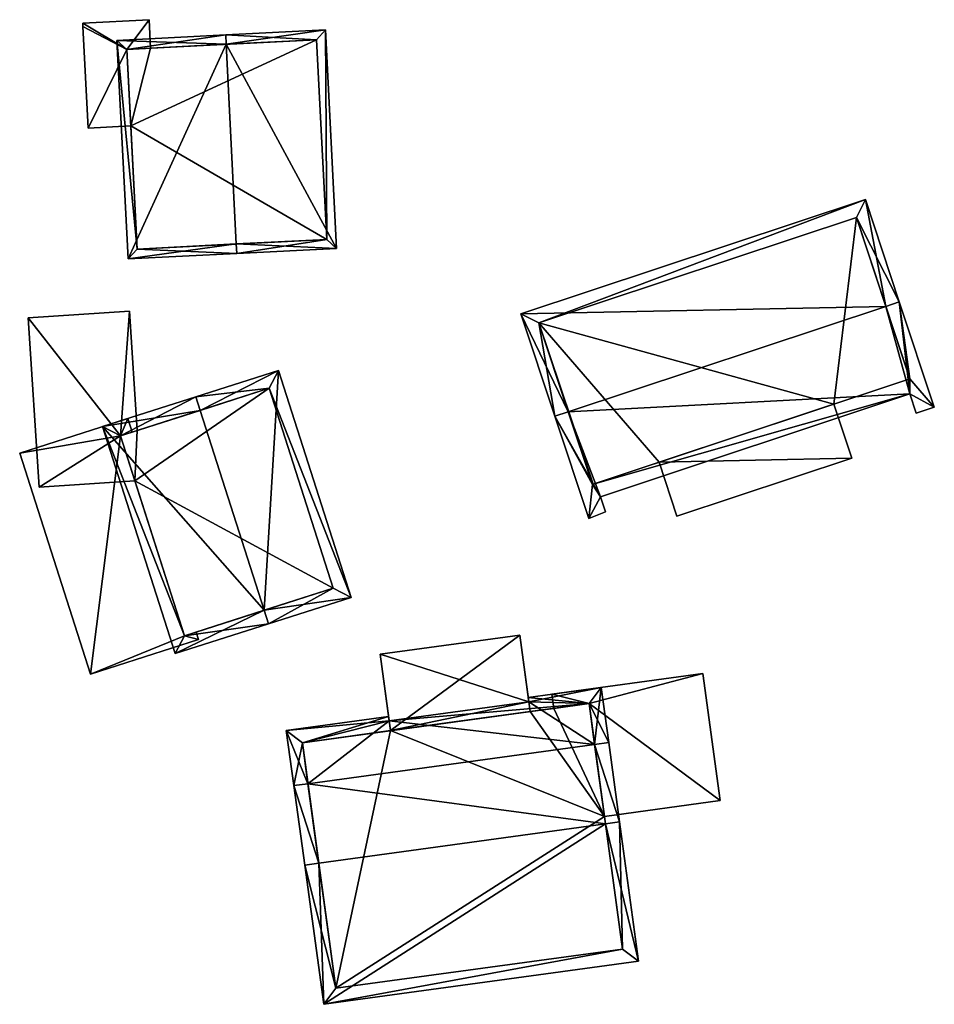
# Model space of a CAD drawing. Header units: inches. Extents: x 2685601 to 2690022, y 1235992 to 1239010.
# Tile 107 of 256: x 2686160 to 2686208, y 1237343 to 1237395. Entities that reach past the tile are written whole.
import ezdxf

# ---------------------------------------------------------------- set-up
doc = ezdxf.new("R2010")
doc.units = ezdxf.units.IN
doc.header["$MEASUREMENT"] = 0
doc.layers.add('Gebaeude Einzelhaus', color=10, linetype='Continuous')
doc.layers.add('Offenes Gebaeude', color=10, linetype='Continuous')

msp = doc.modelspace()

# ---------------------------------------------------------------- meshes
at = {"layer": 'Gebaeude Einzelhaus'}
mesh = msp.add_polyface(dxfattribs=at)
corners = [(2686165.375, 1237393.531, 422.625), (2686166.546, 1237395.093, 422.625), (2686163.046, 1237394.915, 422.625), (2686166.622, 1237393.595, 422.625), (2686163.055, 1237394.73, 422.625), (2686163.328, 1237389.384, 422.625), (2686165.58, 1237389.498, 422.625), (2686166.622, 1237393.595, 415.862), (2686166.546, 1237395.093, 415.862), (2686163.046, 1237394.915, 415.862), (2686163.055, 1237394.73, 415.862), (2686163.328, 1237389.384, 415.862), (2686165.58, 1237389.498, 415.862), (2686165.375, 1237393.531, 415.862)]
mesh.append_faces([[corners[k] for k in face] for face in [(0, 5, 6), (0, 4, 5), (0, 2, 4), (3, 1, 0), (0, 1, 2)]], dxfattribs={"color": 13})
mesh.append_faces([[corners[k] for k in face] for face in [(8, 13, 9), (9, 13, 10), (10, 13, 11), (11, 13, 12), (8, 7, 13), (6, 5, 12), (12, 5, 11), (5, 4, 11), (11, 4, 10), (4, 2, 10), (10, 2, 9), (2, 1, 9), (9, 1, 8), (3, 7, 1), (1, 7, 8)]], dxfattribs={"color": 41})
mesh = msp.add_polyface(dxfattribs=at)
corners = [(2686170.603, 1237393.797, 431.916), (2686175.835, 1237394.564, 428.929), (2686170.578, 1237394.296, 431.916), (2686176.421, 1237383.046, 428.929), (2686171.138, 1237383.278, 431.916), (2686171.163, 1237382.779, 431.916), (2686164.85, 1237394.005, 428.929), (2686165.436, 1237382.488, 428.929), (2686175.361, 1237394.04, 429.213), (2686175.898, 1237383.52, 429.212), (2686165.375, 1237393.531, 429.19), (2686165.91, 1237383.013, 429.189), (2686175.898, 1237383.52, 415.862), (2686165.91, 1237383.013, 415.862), (2686175.361, 1237394.04, 415.862), (2686166.622, 1237393.595, 422.625), (2686166.622, 1237393.595, 415.862), (2686165.375, 1237393.531, 422.625), (2686165.58, 1237389.498, 422.625), (2686165.58, 1237389.498, 415.862), (2686165.375, 1237393.531, 415.862)]
mesh.append_faces([[corners[k] for k in face] for face in [(5, 11, 4), (4, 9, 5), (5, 9, 3), (7, 11, 5), (10, 11, 6), (6, 11, 7), (0, 10, 2), (8, 0, 2), (2, 10, 6), (9, 8, 1), (3, 9, 1), (1, 8, 2), (0, 7, 4), (4, 7, 5), (0, 6, 7), (0, 2, 6), (3, 4, 5), (3, 0, 4), (3, 1, 0), (0, 1, 2)]], dxfattribs={"color": 13})
mesh.append_faces([[corners[k] for k in face] for face in [(12, 19, 14), (14, 19, 16), (16, 19, 20), (12, 13, 19), (13, 18, 19), (18, 10, 17), (13, 11, 18), (18, 11, 10), (10, 15, 17), (15, 14, 16), (15, 8, 14), (10, 0, 15), (15, 0, 8), (8, 9, 14), (14, 9, 12), (9, 11, 12), (12, 11, 13), (9, 4, 11)]], dxfattribs={"color": 41})
mesh = msp.add_polyface(dxfattribs=at)
corners = [(2686188.623, 1237374.442, 429.396), (2686190.31, 1237369.966, 426.523), (2686206.613, 1237375.376, 426.523), (2686187.911, 1237374.206, 429.396), (2686189.698, 1237368.825, 425.987), (2686190.576, 1237369.164, 426.015), (2686207.899, 1237374.678, 425.881), (2686206.949, 1237374.363, 425.881), (2686206.056, 1237380.228, 429.396), (2686205.345, 1237379.992, 429.396), (2686204.268, 1237385.616, 425.415), (2686186.124, 1237379.595, 425.415), (2686189.931, 1237370.628, 426.972), (2686189.894, 1237370.61, 426.968), (2686206.614, 1237376.166, 426.973), (2686203.793, 1237384.669, 425.941), (2686187.071, 1237379.12, 425.94), (2686202.612, 1237374.838, 425.106), (2686206.614, 1237376.166, 414.724), (2686193.401, 1237371.78, 425.106), (2686189.931, 1237370.628, 414.724), (2686193.401, 1237371.78, 414.724), (2686202.612, 1237374.838, 414.724), (2686203.793, 1237384.669, 414.724), (2686187.071, 1237379.12, 414.724), (2686189.894, 1237370.61, 414.724)]
mesh.append_faces([[corners[k] for k in face] for face in [(0, 13, 3), (16, 0, 3), (3, 13, 4), (11, 16, 3), (15, 16, 10), (10, 16, 11), (9, 15, 8), (14, 9, 8), (8, 15, 10), (6, 14, 8), (12, 14, 2), (2, 14, 6), (2, 6, 7), (1, 13, 12), (4, 13, 1), (1, 12, 2), (5, 4, 1), (9, 11, 0), (0, 11, 3), (8, 10, 9), (9, 10, 11), (0, 2, 9), (9, 2, 8), (8, 2, 6), (6, 2, 7), (5, 1, 4), (4, 1, 3), (3, 1, 0), (0, 1, 2)]], dxfattribs={"color": 13})
mesh.append_faces([[corners[k] for k in face] for face in [(22, 23, 18), (20, 24, 21), (21, 24, 22), (22, 24, 23), (20, 25, 24), (12, 13, 20), (20, 13, 25), (0, 16, 13), (13, 16, 25), (25, 16, 24), (16, 23, 24), (16, 15, 23), (15, 18, 23), (9, 14, 15), (15, 14, 18), (18, 17, 22), (19, 20, 21), (17, 12, 19), (19, 12, 20), (18, 14, 17), (17, 14, 12)]], dxfattribs={"color": 41})
mesh = msp.add_polyface(dxfattribs=at)
corners = [(2686160.751, 1237370.473, 422.495), (2686165.789, 1237370.801, 421.52), (2686165.031, 1237373.17, 421.636), (2686165.509, 1237379.735, 421.462), (2686165.919, 1237373.454, 421.462), (2686160.169, 1237379.386, 422.495), (2686160.751, 1237370.473, 415.623), (2686165.789, 1237370.801, 415.623), (2686165.509, 1237379.735, 415.623), (2686165.919, 1237373.454, 415.623), (2686160.169, 1237379.386, 415.623), (2686165.031, 1237373.17, 415.623)]
mesh.append_faces([[corners[k] for k in face] for face in [(0, 2, 5), (5, 2, 3), (3, 2, 4), (0, 1, 2)]], dxfattribs={"color": 13})
mesh.append_faces([[corners[k] for k in face] for face in [(11, 8, 9), (11, 10, 8), (7, 6, 11), (11, 6, 10), (0, 5, 6), (6, 5, 10), (5, 3, 10), (10, 3, 8), (8, 4, 9), (8, 3, 4), (1, 6, 7), (1, 0, 6)]], dxfattribs={"color": 41})
mesh = msp.add_polyface(dxfattribs=at)
corners = [(2686172.6, 1237363.984, 426.203), (2686164.089, 1237373.655, 424.377), (2686167.918, 1237361.698, 424.377), (2686169.229, 1237374.514, 426.203), (2686169, 1237375.228, 426.203), (2686172.829, 1237363.27, 426.203), (2686177.183, 1237364.664, 424.377), (2686173.354, 1237376.621, 424.377), (2686168.403, 1237362.64, 424.642), (2686165.031, 1237373.17, 424.642), (2686176.24, 1237365.149, 424.677), (2686172.869, 1237375.679, 424.676), (2686176.24, 1237365.149, 415.623), (2686172.869, 1237375.679, 415.623), (2686165.919, 1237373.454, 421.462), (2686165.646, 1237373.367, 422.552), (2686165.919, 1237373.454, 415.623), (2686165.646, 1237373.367, 422.452), (2686165.031, 1237373.17, 421.636), (2686165.031, 1237373.17, 422.596), (2686165.031, 1237373.17, 422.696), (2686168.403, 1237362.64, 422.696), (2686165.789, 1237370.801, 421.52), (2686168.403, 1237362.64, 422.596), (2686168.403, 1237362.64, 415.623), (2686165.789, 1237370.801, 415.623), (2686169.018, 1237362.837, 422.552), (2686169.018, 1237362.837, 422.452), (2686165.031, 1237373.17, 415.623)]
mesh.append_faces([[corners[k] for k in face] for face in [(3, 9, 4), (11, 3, 4), (7, 11, 4), (10, 11, 6), (6, 11, 7), (8, 0, 5), (5, 0, 10), (5, 10, 6), (2, 8, 5), (9, 8, 1), (4, 9, 1), (1, 8, 2), (0, 7, 3), (3, 7, 4), (5, 6, 0), (0, 6, 7), (0, 2, 5), (4, 1, 3), (3, 1, 0), (0, 1, 2)]], dxfattribs={"color": 13})
mesh.append_faces([[corners[k] for k in face] for face in [(12, 25, 13), (13, 25, 16), (16, 25, 28), (12, 24, 25), (10, 27, 12), (12, 27, 24), (24, 27, 23), (26, 8, 21), (10, 0, 27), (27, 0, 26), (26, 0, 8), (24, 22, 25), (22, 19, 18), (24, 23, 22), (22, 23, 19), (8, 9, 21), (21, 9, 20), (9, 15, 20), (17, 18, 19), (15, 14, 17), (17, 14, 18), (14, 13, 16), (14, 11, 13), (9, 3, 15), (15, 3, 14), (14, 3, 11), (11, 12, 13), (11, 10, 12)]], dxfattribs={"color": 41})
mesh = msp.add_polyface(dxfattribs=at)
corners = [(2686193.401, 1237371.78, 425.106), (2686203.555, 1237371.995, 425.106), (2686202.612, 1237374.838, 425.106), (2686194.344, 1237368.939, 425.106), (2686203.555, 1237371.995, 414.724), (2686202.612, 1237374.838, 414.724), (2686193.401, 1237371.78, 414.724), (2686194.344, 1237368.939, 414.724)]
mesh.append_faces([[corners[k] for k in face] for face in [(3, 1, 0), (0, 1, 2)]], dxfattribs={"color": 13})
mesh.append_faces([[corners[k] for k in face] for face in [(5, 4, 6), (6, 4, 7), (1, 3, 4), (4, 3, 7), (7, 3, 6), (6, 3, 0), (1, 4, 2), (2, 4, 5)]], dxfattribs={"color": 41})
mesh = msp.add_polyface(dxfattribs=at)
corners = [(2686186.544, 1237359.166, 426.556), (2686186.064, 1237362.676, 426.556), (2686178.711, 1237361.67, 426.556), (2686179.191, 1237358.16, 426.556), (2686179.263, 1237357.641, 426.556), (2686186.615, 1237358.646, 426.556), (2686186.064, 1237362.676, 415.694), (2686186.615, 1237358.646, 415.694), (2686178.711, 1237361.67, 415.694), (2686179.263, 1237357.641, 415.694)]
mesh.append_faces([[corners[k] for k in face] for face in [(0, 4, 5), (0, 3, 4), (0, 2, 3), (0, 1, 2)]], dxfattribs={"color": 13})
mesh.append_faces([[corners[k] for k in face] for face in [(7, 9, 6), (6, 9, 8), (3, 9, 4), (3, 8, 9), (3, 2, 8), (2, 1, 8), (8, 1, 6), (6, 0, 7), (7, 0, 5), (6, 1, 0)]], dxfattribs={"color": 41})
mesh = msp.add_polyface(dxfattribs=at)
corners = [(2686189.714, 1237359.07, 426.223), (2686196.62, 1237353.958, 426.223), (2686195.705, 1237360.648, 426.223), (2686190.527, 1237353.124, 426.223), (2686187.759, 1237359.56, 426.223), (2686187.861, 1237358.817, 426.223), (2686195.705, 1237360.648, 415.694), (2686196.62, 1237353.958, 415.694), (2686187.759, 1237359.56, 415.694), (2686187.861, 1237358.817, 415.694), (2686190.527, 1237353.124, 415.694), (2686189.714, 1237359.07, 415.694)]
mesh.append_faces([[corners[k] for k in face] for face in [(0, 4, 5), (0, 2, 4), (3, 1, 0), (0, 1, 2)]], dxfattribs={"color": 13})
mesh.append_faces([[corners[k] for k in face] for face in [(6, 11, 8), (8, 11, 9), (6, 7, 11), (11, 7, 10), (10, 7, 3), (3, 7, 1), (5, 4, 9), (9, 4, 8), (4, 2, 8), (8, 2, 6), (2, 1, 6), (6, 1, 7)]], dxfattribs={"color": 41})
mesh = msp.add_polyface(dxfattribs=at)
corners = [(2686190.581, 1237352.729, 432.362), (2686175.744, 1237343.226, 426.39), (2686192.328, 1237345.495, 426.389), (2686175.483, 1237350.665, 432.362), (2686174.74, 1237350.563, 432.362), (2686191.324, 1237352.831, 432.362), (2686190.751, 1237357.015, 428.545), (2686190.009, 1237356.913, 428.545), (2686174.911, 1237354.848, 428.545), (2686174.168, 1237354.746, 428.545), (2686173.771, 1237357.646, 426.39), (2686179.191, 1237358.16, 426.556), (2686179.161, 1237358.383, 426.39), (2686186.544, 1237359.166, 426.556), (2686190.355, 1237359.915, 426.39), (2686186.513, 1237359.389, 426.39), (2686176.385, 1237344.071, 426.994), (2686191.483, 1237346.136, 426.994), (2686189.714, 1237359.07, 426.942), (2686174.616, 1237357.005, 426.941), (2686190.527, 1237353.124, 426.223), (2686189.714, 1237359.07, 426.223), (2686191.483, 1237346.136, 415.694), (2686190.527, 1237353.124, 415.694), (2686186.615, 1237358.646, 426.556), (2686179.263, 1237357.641, 426.556), (2686187.861, 1237358.817, 426.223), (2686186.615, 1237358.646, 415.694), (2686174.616, 1237357.005, 415.694), (2686179.263, 1237357.641, 415.694), (2686187.861, 1237358.817, 415.694), (2686176.385, 1237344.071, 415.694), (2686189.714, 1237359.07, 415.694)]
mesh.append_faces([[corners[k] for k in face] for face in [(9, 3, 4), (9, 8, 3), (11, 19, 12), (12, 19, 10), (10, 19, 9), (9, 19, 8), (6, 18, 14), (14, 18, 15), (15, 18, 13), (13, 18, 11), (11, 18, 19), (6, 7, 18), (5, 7, 6), (5, 0, 7), (1, 17, 2), (2, 17, 5), (5, 17, 0), (1, 16, 17), (1, 4, 16), (16, 4, 3), (13, 14, 15), (13, 7, 14), (14, 7, 6), (8, 10, 9), (13, 11, 7), (7, 11, 8), (8, 11, 10), (10, 11, 12), (3, 9, 4), (0, 8, 3), (3, 8, 9), (5, 7, 0), (0, 7, 8), (5, 6, 7), (0, 2, 5), (4, 1, 3), (3, 1, 0), (0, 1, 2)]], dxfattribs={"color": 13})
mesh.append_faces([[corners[k] for k in face] for face in [(29, 31, 28), (30, 23, 27), (27, 23, 29), (29, 23, 31), (31, 23, 22), (30, 32, 23), (17, 16, 22), (22, 16, 31), (8, 16, 3), (8, 31, 16), (8, 28, 31), (8, 19, 28), (27, 26, 30), (26, 18, 21), (18, 25, 19), (19, 25, 28), (28, 25, 29), (27, 24, 26), (26, 24, 18), (18, 24, 25), (20, 22, 23), (20, 17, 22), (20, 0, 17), (18, 7, 21), (21, 7, 20), (20, 7, 0)]], dxfattribs={"color": 41})
at = {"layer": 'Offenes Gebaeude'}
mesh = msp.add_polyface(dxfattribs=at)
corners = [(2686165.031, 1237373.17, 422.696), (2686165.418, 1237374.08, 422.552), (2686159.729, 1237372.259, 423.88), (2686165.646, 1237373.367, 422.552), (2686163.454, 1237360.625, 423.88), (2686168.403, 1237362.64, 422.696), (2686169.143, 1237362.446, 422.552), (2686169.018, 1237362.837, 422.552), (2686169.018, 1237362.837, 422.452), (2686169.143, 1237362.446, 422.452), (2686165.418, 1237374.08, 422.452), (2686165.646, 1237373.367, 422.452), (2686159.729, 1237372.259, 423.78), (2686163.454, 1237360.625, 423.78), (2686165.031, 1237373.17, 422.596), (2686168.403, 1237362.64, 422.596)]
mesh.append_faces([[corners[k] for k in face] for face in [(5, 6, 7), (0, 4, 5), (5, 4, 6), (0, 2, 4), (3, 1, 0), (0, 1, 2)]], dxfattribs={"color": 13})
mesh.append_faces([[corners[k] for k in face] for face in [(13, 15, 9), (9, 15, 8), (13, 14, 15), (14, 10, 11), (13, 12, 14), (14, 12, 10), (6, 13, 9), (6, 4, 13), (4, 2, 13), (13, 2, 12), (2, 1, 12), (12, 1, 10), (10, 3, 11), (10, 1, 3), (9, 8, 6), (6, 8, 7)]], dxfattribs={"color": 41})

doc.saveas('drawing.dxf')
